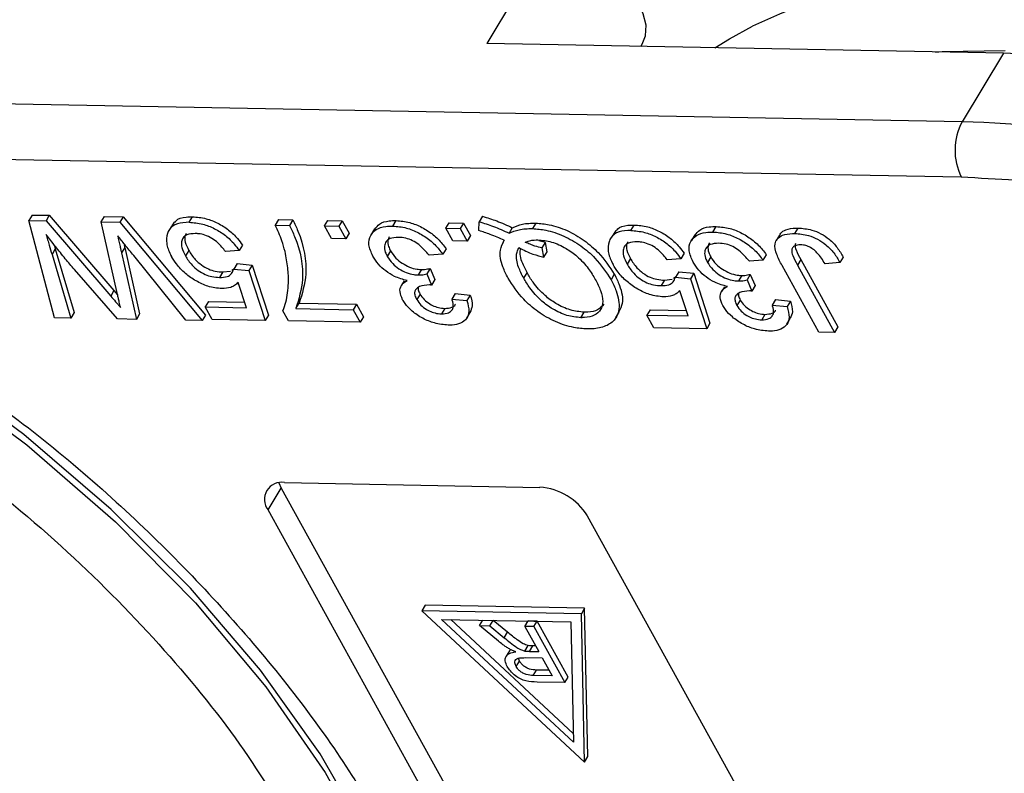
# Model space of a CAD drawing. Header units: millimetres. Extents: x 8853 to 11418, y 45 to 1005.
# Tile 237 of 256: x 10955 to 10976, y 695 to 710. Entities that reach past the tile are written whole.
import ezdxf

# ---------------------------------------------------------------- set-up
doc = ezdxf.new("R2010")
doc.units = ezdxf.units.MM

msp = doc.modelspace()

# ---------------------------------------------------------------- linework, layer by layer
at = {"color": 7, "linetype": 'Continuous', "lineweight": 25}
for p, q in [((10966.087, 711.78), (10965.008, 709.99)), ((10975.578, 709.793), (10965.008, 709.99)), ((10968.162, 709.931), (10968.19, 709.979)), ((10975.578, 709.793), (10974.735, 708.394)), ((10974.735, 708.394), (10948.734, 708.879)), ((10947.983, 707.761), (10974.714, 707.263)), ((10955.707, 706.485), (10955.639, 706.374)), ((10956.169, 704.383), (10955.639, 706.374)), ((10955.639, 706.374), (10955.994, 706.367)), ((10955.707, 706.485), (10956.061, 706.479)), ((10956.061, 706.479), (10955.994, 706.367)), ((10955.994, 706.367), (10957.316, 704.829)), ((10956.061, 706.479), (10957.384, 704.941)), ((10957.125, 706.346), (10957.192, 706.458)), ((10957.457, 704.858), (10957.125, 706.346)), ((10957.125, 706.346), (10957.506, 706.339)), ((10957.192, 706.458), (10957.573, 706.451)), ((10957.573, 706.451), (10957.506, 706.339)), ((10957.506, 706.339), (10959.187, 704.327)), ((10957.573, 706.451), (10959.255, 704.439)), ((10958.618, 706.34), (10958.55, 706.228)), ((10958.921, 706.338), (10958.989, 706.45)), ((10960.75, 706.391), (10960.683, 706.28)), ((10960.75, 706.391), (10961.043, 706.386)), ((10961.043, 706.386), (10960.976, 706.274)), ((10961.69, 706.261), (10961.758, 706.373)), ((10961.758, 706.373), (10962.051, 706.367)), ((10962.051, 706.367), (10961.983, 706.255)), ((10962.051, 706.367), (10962.192, 706.111)), ((10963.086, 706.26), (10963.153, 706.372)), ((10964.174, 706.214), (10964.241, 706.326)), ((10964.241, 706.326), (10964.534, 706.321)), ((10964.534, 706.321), (10964.467, 706.209)), ((10964.534, 706.321), (10964.676, 706.064)), ((10964.85, 706.166), (10964.854, 706.347)), ((10964.922, 706.459), (10964.854, 706.347)), ((10966.011, 706.319), (10965.944, 706.207)), ((10960.683, 706.28), (10960.976, 706.274)), ((10961.69, 706.261), (10961.983, 706.255)), ((10961.832, 706.004), (10961.69, 706.261)), ((10961.983, 706.255), (10962.125, 705.999)), ((10962.192, 706.111), (10962.125, 705.999)), ((10962.715, 706.201), (10962.647, 706.089)), ((10964.174, 706.214), (10964.467, 706.209)), ((10964.316, 705.958), (10964.174, 706.214)), ((10964.467, 706.209), (10964.609, 705.952)), ((10965.531, 706.226), (10965.464, 706.114)), ((10967.652, 706.172), (10967.584, 706.06)), ((10967.955, 706.169), (10968.023, 706.281)), ((10969.636, 706.138), (10969.704, 706.25)), ((10971.31, 706.107), (10971.377, 706.219)), ((10962.125, 705.999), (10961.832, 706.004)), ((10964.609, 705.952), (10964.316, 705.958)), ((10964.676, 706.064), (10964.609, 705.952)), ((10965.367, 705.968), (10965.34, 705.923)), ((10966.207, 705.923), (10966.072, 705.96)), ((10966.139, 705.811), (10966.207, 705.923)), ((10966.244, 705.734), (10966.207, 705.923)), ((10969.265, 706.079), (10969.198, 705.967)), ((10970.996, 706.075), (10970.929, 705.963)), ((10956.184, 705.791), (10956.116, 705.679)), ((10956.157, 705.879), (10956.184, 705.791)), ((10956.184, 705.791), (10956.569, 704.489)), ((10957.606, 705.821), (10957.538, 705.709)), ((10957.538, 705.709), (10957.842, 704.352)), ((10957.606, 705.821), (10957.909, 704.464)), ((10958.912, 705.762), (10958.844, 705.65)), ((10959.944, 705.76), (10959.665, 705.74)), ((10960.011, 705.872), (10959.944, 705.76)), ((10963.04, 705.751), (10962.973, 705.639)), ((10964.176, 705.794), (10964.109, 705.683)), ((10966.176, 705.622), (10966.139, 705.811)), ((10966.176, 705.622), (10966.244, 705.734)), ((10956.116, 705.679), (10956.502, 704.377)), ((10958.855, 704.333), (10957.788, 705.656)), ((10964.109, 705.683), (10963.83, 705.662)), ((10967.946, 705.593), (10967.879, 705.481)), ((10968.978, 705.592), (10968.699, 705.572)), ((10969.045, 705.704), (10968.978, 705.592)), ((10969.59, 705.629), (10969.523, 705.517)), ((10970.659, 705.56), (10970.38, 705.54)), ((10970.727, 705.672), (10970.659, 705.56)), ((10971.43, 705.574), (10971.363, 705.462)), ((10971.43, 705.574), (10972.191, 704.198)), ((10972.234, 705.512), (10971.929, 705.486)), ((10972.302, 705.624), (10972.234, 705.512)), ((10957.454, 704.359), (10956.573, 705.368)), ((10959.61, 705.321), (10959.542, 705.209)), ((10959.61, 705.321), (10959.765, 705.34)), ((10959.795, 705.359), (10959.849, 705.395)), ((10959.901, 705.493), (10959.834, 705.381)), ((10959.834, 705.381), (10960.141, 705.35)), ((10959.901, 705.493), (10960.209, 705.462)), ((10960.209, 705.462), (10960.141, 705.35)), ((10960.141, 705.35), (10960.474, 704.328)), ((10960.209, 705.462), (10960.541, 704.44)), ((10963.675, 705.371), (10963.607, 705.259)), ((10963.849, 705.394), (10963.782, 705.282)), ((10963.849, 705.394), (10963.947, 705.164)), ((10965.765, 705.193), (10965.832, 705.305)), ((10968.935, 705.325), (10968.868, 705.213)), ((10968.935, 705.325), (10969.243, 705.294)), ((10971.801, 704.092), (10971.05, 705.45)), ((10971.363, 705.462), (10972.123, 704.086)), ((10960.093, 704.589), (10959.922, 705.106)), ((10963.32, 705.139), (10963.266, 705.048)), ((10963.782, 705.282), (10963.879, 705.052)), ((10963.947, 705.164), (10963.879, 705.052)), ((10967.618, 705.274), (10967.551, 705.162)), ((10968.644, 705.153), (10968.576, 705.041)), ((10968.644, 705.153), (10968.799, 705.171)), ((10968.829, 705.191), (10968.883, 705.226)), ((10968.868, 705.213), (10969.175, 705.182)), ((10969.243, 705.294), (10969.175, 705.182)), ((10969.175, 705.182), (10969.508, 704.16)), ((10969.243, 705.294), (10969.575, 704.272)), ((10970.225, 705.248), (10970.157, 705.137)), ((10970.399, 705.272), (10970.332, 705.16)), ((10970.332, 705.16), (10970.429, 704.93)), ((10970.399, 705.272), (10970.497, 705.042)), ((10957.384, 704.941), (10957.316, 704.829)), ((10957.384, 704.941), (10957.458, 704.855)), ((10963.262, 705.042), (10963.253, 705.027)), ((10969.127, 704.421), (10968.956, 704.937)), ((10969.812, 704.92), (10969.803, 704.905)), ((10969.871, 705.017), (10969.816, 704.926)), ((10970.497, 705.042), (10970.429, 704.93)), ((10959.315, 704.717), (10959.248, 704.605)), ((10959.315, 704.717), (10960.055, 704.703)), ((10963.644, 704.869), (10963.576, 704.757)), ((10964.364, 704.877), (10964.297, 704.765)), ((10964.297, 704.765), (10964.604, 704.734)), ((10964.364, 704.877), (10964.672, 704.846)), ((10964.672, 704.846), (10964.604, 704.734)), ((10970.194, 704.747), (10970.127, 704.635)), ((10970.915, 704.755), (10970.847, 704.643)), ((10970.915, 704.755), (10971.222, 704.724)), ((10971.222, 704.724), (10971.154, 704.612)), ((10959.39, 704.349), (10959.248, 704.605)), ((10959.248, 704.605), (10960.093, 704.589)), ((10960.954, 704.319), (10960.839, 704.527)), ((10961.105, 704.571), (10961.173, 704.682)), ((10961.105, 704.571), (10962.277, 704.549)), ((10961.173, 704.682), (10962.345, 704.661)), ((10962.345, 704.661), (10962.277, 704.549)), ((10962.277, 704.549), (10962.419, 704.292)), ((10962.345, 704.661), (10962.486, 704.404)), ((10964.15, 704.576), (10964.083, 704.464)), ((10967.652, 704.387), (10967.719, 704.498)), ((10968.349, 704.549), (10968.282, 704.437)), ((10968.349, 704.549), (10969.089, 704.535)), ((10970.847, 704.643), (10971.154, 704.612)), ((10956.502, 704.377), (10956.169, 704.383)), ((10956.569, 704.489), (10956.502, 704.377)), ((10957.842, 704.352), (10957.454, 704.359)), ((10957.909, 704.464), (10957.842, 704.352)), ((10959.187, 704.327), (10958.855, 704.333)), ((10959.255, 704.439), (10959.187, 704.327)), ((10960.474, 704.328), (10959.39, 704.349)), ((10960.541, 704.44), (10960.474, 704.328)), ((10962.419, 704.292), (10960.954, 704.319)), ((10962.486, 704.404), (10962.419, 704.292)), ((10964.599, 704.377), (10964.667, 704.489)), ((10966.933, 704.386), (10967.001, 704.498)), ((10968.424, 704.18), (10968.282, 704.437)), ((10968.282, 704.437), (10969.127, 704.421)), ((10970.7, 704.454), (10970.633, 704.342)), ((10971.149, 704.255), (10971.217, 704.367)), ((10969.508, 704.16), (10968.424, 704.18)), ((10969.575, 704.272), (10969.508, 704.16)), ((10972.191, 704.198), (10972.123, 704.086)), ((10972.123, 704.086), (10971.801, 704.092)), ((10960.536, 700.454), (10960.805, 700.902)), ((10960.759, 701.006), (10960.805, 700.902)), ((10960.805, 700.902), (10968.073, 687.752)), ((10960.873, 701.014), (10966.097, 700.916)), ((10967.804, 687.305), (10960.536, 700.454)), ((10967.066, 700.333), (10974.334, 687.183)), ((10963.746, 698.505), (10963.679, 698.393)), ((10967.011, 698.444), (10963.746, 698.505)), ((10966.944, 698.332), (10963.679, 698.393)), ((10963.679, 698.393), (10967.005, 695.298)), ((10967.011, 698.444), (10966.944, 698.332)), ((10967.005, 695.298), (10966.944, 698.332)), ((10967.073, 695.41), (10967.011, 698.444)), ((10964.081, 698.216), (10966.731, 698.167)), ((10966.781, 695.704), (10964.081, 698.216)), ((10966.777, 695.882), (10964.272, 698.212)), ((10964.86, 698.088), (10964.927, 698.2)), ((10965.249, 697.769), (10964.86, 698.088)), ((10964.86, 698.088), (10965.071, 698.084)), ((10965.071, 698.084), (10965.138, 698.196)), ((10965.071, 698.084), (10965.367, 697.84)), ((10965.435, 697.952), (10965.138, 698.196)), ((10965.787, 698.071), (10965.855, 698.183)), ((10965.787, 698.071), (10966.071, 697.558)), ((10965.972, 698.068), (10965.787, 698.071)), ((10966.039, 698.18), (10965.855, 698.183)), ((10965.972, 698.068), (10966.039, 698.18)), ((10965.972, 698.068), (10966.604, 696.924)), ((10966.671, 697.036), (10966.039, 698.18)), ((10966.731, 698.167), (10966.781, 695.704)), ((10965.367, 697.84), (10965.435, 697.952)), ((10965.789, 697.568), (10965.856, 697.68)), ((10965.882, 697.562), (10965.95, 697.673)), ((10966.008, 697.672), (10965.95, 697.673)), ((10965.475, 697.575), (10965.407, 697.463)), ((10965.5, 697.597), (10965.476, 697.574)), ((10965.882, 697.562), (10966.071, 697.558)), ((10965.611, 697.251), (10965.678, 697.363)), ((10965.678, 697.363), (10965.659, 697.42)), ((10965.794, 697.433), (10966.144, 697.426)), ((10966.144, 697.426), (10966.346, 697.06)), ((10965.957, 697.067), (10966.025, 697.179)), ((10966.346, 697.06), (10965.957, 697.067)), ((10966.283, 697.174), (10966.025, 697.179)), ((10966.604, 696.924), (10966.037, 696.935)), ((10966.604, 696.924), (10966.671, 697.036)), ((10967.005, 695.298), (10967.073, 695.41))]:
    msp.add_line(p, q, dxfattribs=at)
at = {"color": 7, "linetype": 'Continuous', "lineweight": 25, "flags": 128}
for points in [[(10968.19, 709.979), (10968.257, 710.149), (10968.267, 710.366), (10968.208, 710.603), (10968.085, 710.85), (10967.903, 711.094), (10967.67, 711.325), (10967.398, 711.532), (10967.098, 711.704)], [(10969.677, 709.903), (10969.975, 710.087), (10970.447, 710.347)], [(10974.185, 709.819), (10974.323, 709.827), (10975.612, 709.849)], [(10944.935, 707.562), (10947.174, 706.747), (10949.392, 705.744), (10951.558, 704.571), (10953.637, 703.244), (10955.598, 701.784), (10957.412, 700.213), (10959.05, 698.556), (10960.488, 696.836), (10961.703, 695.081), (10962.678, 693.317), (10963.397, 691.572), (10963.85, 689.87), (10964.029, 688.24), (10963.933, 686.705), (10963.561, 685.288), (10963.025, 684.18)], [(10963.343, 692.028), (10962.592, 693.74), (10961.598, 695.465), (10960.378, 697.177), (10958.947, 698.853), (10957.327, 700.466), (10955.542, 701.995), (10953.618, 703.415), (10951.581, 704.708), (10949.464, 705.854)]]:
    msp.add_lwpolyline(points, dxfattribs=at)
at = {"color": 7, "linetype": 'Continuous', "lineweight": 25}
for centre, radius, start, end in [((10976.013, 698.599), 13, 87.1623, 115.3538), ((10974.646, 684.085), 25.724, 67.3844, 87.9233), ((10975.816, 707.808), 1.229, 151.5352, 206.3243), ((10973.976, 683.982), 24.424, 71.6252, 88.2192), ((10960.811, 700.67), 0.349, 79.7265, 218.1438), ((10966.019, 699.69), 1.229, 31.5352, 86.3243)]:
    msp.add_arc(centre, radius, start, end, dxfattribs=at)
msp.add_open_spline([(10974.714, 707.263), (10975.45, 707.227), (10976.922, 707.156), (10978.496, 706.826), (10979.283, 706.662)], degree=3, dxfattribs=at)
for points, knots in [([(10943.718, 706.758), (10944.57, 706.491), (10946.304, 705.947), (10948.937, 704.77), (10951.551, 703.328), (10954.049, 701.63), (10956.339, 699.744), (10958.332, 697.739), (10960.005, 695.693), (10960.827, 694.324), (10961.231, 693.651)], [0, 0, 0, 0, 0.119843, 0.244, 0.371208, 0.5, 0.628792, 0.756, 0.880157, 1, 1, 1, 1]), ([(10958.921, 706.338), (10958.836, 706.333), (10958.665, 706.324), (10958.525, 706.223), (10958.488, 706.135), (10958.476, 706.106)], [0, 0, 0, 0, 0.396321, 0.797199, 1, 1, 1, 1]), ([(10958.627, 706.334), (10958.635, 706.347), (10958.677, 706.412), (10958.816, 706.445), (10958.946, 706.449), (10958.989, 706.45)], [0, 0, 0, 0, 0.132725, 0.709495, 1, 1, 1, 1]), ([(10958.921, 706.338), (10959.013, 706.331), (10959.179, 706.317), (10959.443, 706.214), (10959.669, 706.071), (10959.837, 705.911), (10959.912, 705.804), (10959.944, 705.76)], [0, 0, 0, 0, 0.248379, 0.451028, 0.653732, 0.857674, 1, 1, 1, 1]), ([(10958.989, 706.45), (10959.08, 706.442), (10959.247, 706.429), (10959.51, 706.326), (10959.736, 706.183), (10959.904, 706.023), (10959.98, 705.916), (10960.011, 705.872)], [0, 0, 0, 0, 0.248379, 0.451028, 0.653732, 0.857674, 1, 1, 1, 1]), ([(10961.043, 706.386), (10961.079, 706.31), (10961.258, 705.926), (10961.365, 705.314), (10961.232, 704.876), (10961.173, 704.682)], [0, 0, 0, 0, 0.121169, 0.611338, 1, 1, 1, 1]), ([(10962.72, 706.198), (10962.748, 706.235), (10962.812, 706.319), (10962.977, 706.369), (10963.105, 706.371), (10963.153, 706.372)], [0, 0, 0, 0, 0.3336035, 0.7466295, 1, 1, 1, 1]), ([(10963.153, 706.372), (10963.245, 706.364), (10963.415, 706.35), (10963.685, 706.24), (10963.919, 706.088), (10964.081, 705.93), (10964.152, 705.829), (10964.176, 705.794)], [0, 0, 0, 0, 0.249595, 0.46063, 0.671469, 0.886859, 1, 1, 1, 1]), ([(10964.854, 706.347), (10964.951, 706.318), (10965.101, 706.272), (10965.305, 706.189), (10965.411, 706.139), (10965.464, 706.114)], [0, 0, 0, 0, 0.474932, 0.73676, 1, 1, 1, 1]), ([(10964.922, 706.459), (10965.018, 706.429), (10965.169, 706.384), (10965.372, 706.3), (10965.478, 706.251), (10965.531, 706.226)], [0, 0, 0, 0, 0.474932, 0.73676, 1, 1, 1, 1]), ([(10965.531, 706.226), (10965.597, 706.253), (10965.699, 706.296), (10965.868, 706.318), (10965.963, 706.318), (10966.011, 706.319)], [0, 0, 0, 0, 0.474444, 0.735534, 1, 1, 1, 1]), ([(10966.011, 706.319), (10966.102, 706.312), (10966.305, 706.297), (10966.655, 706.179), (10967.005, 705.976), (10967.362, 705.669), (10967.521, 705.424), (10967.618, 705.274)], [0, 0, 0, 0, 0.150098, 0.337156, 0.525352, 0.708308, 1, 1, 1, 1]), ([(10960.882, 705.737), (10960.862, 705.811), (10960.828, 705.937), (10960.757, 706.119), (10960.707, 706.226), (10960.683, 706.28)], [0, 0, 0, 0, 0.4145286, 0.7068234, 1, 1, 1, 1]), ([(10960.976, 706.274), (10961.011, 706.198), (10961.191, 705.815), (10961.298, 705.202), (10961.164, 704.764), (10961.105, 704.571)], [0, 0, 0, 0, 0.121169, 0.611338, 1, 1, 1, 1]), ([(10962.679, 705.646), (10962.644, 705.724), (10962.575, 705.88), (10962.617, 706.069), (10962.739, 706.201), (10962.908, 706.257), (10963.037, 706.259), (10963.086, 706.26)], [0, 0, 0, 0, 0.2285723, 0.4590067, 0.6600955, 0.870765, 1, 1, 1, 1]), ([(10963.086, 706.26), (10963.178, 706.252), (10963.348, 706.238), (10963.617, 706.128), (10963.851, 705.976), (10964.013, 705.818), (10964.084, 705.717), (10964.109, 705.683)], [0, 0, 0, 0, 0.2495954, 0.4606301, 0.6714689, 0.8868588, 1, 1, 1, 1]), ([(10965.367, 705.968), (10965.319, 705.989), (10965.223, 706.032), (10965.05, 706.102), (10964.926, 706.142), (10964.85, 706.166)], [0, 0, 0, 0, 0.280023, 0.560169, 1, 1, 1, 1]), ([(10965.464, 706.114), (10965.53, 706.142), (10965.631, 706.184), (10965.8, 706.206), (10965.896, 706.207), (10965.944, 706.207)], [0, 0, 0, 0, 0.474444, 0.735534, 1, 1, 1, 1]), ([(10965.944, 706.207), (10966.034, 706.2), (10966.238, 706.185), (10966.587, 706.067), (10966.938, 705.865), (10967.294, 705.557), (10967.453, 705.313), (10967.551, 705.162)], [0, 0, 0, 0, 0.150098, 0.337156, 0.525352, 0.708308, 1, 1, 1, 1]), ([(10967.955, 706.169), (10967.87, 706.165), (10967.699, 706.156), (10967.559, 706.055), (10967.522, 705.967), (10967.51, 705.937)], [0, 0, 0, 0, 0.396321, 0.797199, 1, 1, 1, 1]), ([(10967.661, 706.166), (10967.669, 706.178), (10967.711, 706.244), (10967.85, 706.277), (10967.98, 706.28), (10968.023, 706.281)], [0, 0, 0, 0, 0.132725, 0.709495, 1, 1, 1, 1]), ([(10967.955, 706.169), (10968.047, 706.162), (10968.214, 706.149), (10968.477, 706.046), (10968.703, 705.903), (10968.871, 705.742), (10968.947, 705.636), (10968.978, 705.592)], [0, 0, 0, 0, 0.248379, 0.451028, 0.653732, 0.857674, 1, 1, 1, 1]), ([(10968.023, 706.281), (10968.115, 706.274), (10968.281, 706.261), (10968.544, 706.158), (10968.77, 706.014), (10968.938, 705.854), (10969.014, 705.748), (10969.045, 705.704)], [0, 0, 0, 0, 0.248379, 0.451028, 0.653732, 0.857674, 1, 1, 1, 1]), ([(10969.229, 705.524), (10969.194, 705.602), (10969.125, 705.758), (10969.167, 705.947), (10969.289, 706.079), (10969.459, 706.135), (10969.587, 706.137), (10969.636, 706.138)], [0, 0, 0, 0, 0.228572, 0.459007, 0.660095, 0.870765, 1, 1, 1, 1]), ([(10969.27, 706.076), (10969.298, 706.113), (10969.362, 706.197), (10969.527, 706.246), (10969.655, 706.249), (10969.704, 706.25)], [0, 0, 0, 0, 0.333604, 0.74663, 1, 1, 1, 1]), ([(10969.636, 706.138), (10969.728, 706.13), (10969.898, 706.116), (10970.168, 706.006), (10970.402, 705.854), (10970.563, 705.696), (10970.635, 705.595), (10970.659, 705.56)], [0, 0, 0, 0, 0.249595, 0.46063, 0.671469, 0.886859, 1, 1, 1, 1]), ([(10969.704, 706.25), (10969.796, 706.242), (10969.966, 706.228), (10970.235, 706.118), (10970.469, 705.966), (10970.631, 705.808), (10970.702, 705.707), (10970.727, 705.672)], [0, 0, 0, 0, 0.249595, 0.46063, 0.671469, 0.886859, 1, 1, 1, 1]), ([(10971.004, 706.071), (10971.009, 706.086), (10971.029, 706.137), (10971.139, 706.195), (10971.269, 706.219), (10971.361, 706.219), (10971.377, 706.219)], [0, 0, 0, 0, 0.13032, 0.452849, 0.901185, 1, 1, 1, 1]), ([(10971.377, 706.219), (10971.469, 706.212), (10971.619, 706.2), (10971.845, 706.109), (10972.03, 705.985), (10972.19, 705.815), (10972.263, 705.69), (10972.302, 705.624)], [0, 0, 0, 0, 0.257051, 0.4188059, 0.5813296, 0.7801411, 1, 1, 1, 1]), ([(10956.573, 705.368), (10956.511, 705.442), (10956.38, 705.599), (10956.186, 705.84), (10956.058, 706.007), (10955.994, 706.09)], [0, 0, 0, 0, 0.310609, 0.655194, 1, 1, 1, 1]), ([(10955.994, 706.09), (10956.005, 706.053), (10956.027, 705.979), (10956.067, 705.842), (10956.097, 705.742), (10956.116, 705.679)], [0, 0, 0, 0, 0.27018, 0.54036, 1, 1, 1, 1]), ([(10957.788, 705.656), (10957.758, 705.693), (10957.697, 705.768), (10957.588, 705.903), (10957.509, 706.002), (10957.46, 706.063)], [0, 0, 0, 0, 0.275241, 0.550482, 1, 1, 1, 1]), ([(10957.46, 706.063), (10957.468, 706.026), (10957.484, 705.954), (10957.505, 705.858), (10957.523, 705.777), (10957.533, 705.732), (10957.538, 705.709)], [0, 0, 0, 0, 0.3088962, 0.6177923, 0.8088961, 1, 1, 1, 1]), ([(10958.476, 706.106), (10958.464, 706.041), (10958.441, 705.912), (10958.505, 705.743), (10958.553, 705.653), (10958.56, 705.64)], [0, 0, 0, 0, 0.4611, 0.923194, 1, 1, 1, 1]), ([(10959.047, 706.107), (10958.985, 706.103), (10958.881, 706.097), (10958.792, 706.025), (10958.759, 705.934), (10958.768, 705.807), (10958.816, 705.707), (10958.844, 705.65)], [0, 0, 0, 0, 0.242689, 0.406584, 0.570206, 0.750946, 1, 1, 1, 1]), ([(10958.857, 706.106), (10958.848, 706.087), (10958.824, 706.037), (10958.837, 705.918), (10958.884, 705.819), (10958.912, 705.762)], [0, 0, 0, 0, 0.208655, 0.541437, 1, 1, 1, 1]), ([(10959.665, 705.74), (10959.617, 705.801), (10959.54, 705.898), (10959.386, 706.013), (10959.248, 706.078), (10959.133, 706.103), (10959.071, 706.106), (10959.047, 706.107)], [0, 0, 0, 0, 0.323008, 0.519347, 0.717293, 0.893001, 1, 1, 1, 1]), ([(10963.203, 706.029), (10963.141, 706.026), (10963.034, 706.019), (10962.943, 705.945), (10962.908, 705.85), (10962.922, 705.742), (10962.958, 705.669), (10962.973, 705.639)], [0, 0, 0, 0, 0.269591, 0.459441, 0.648883, 0.856246, 1, 1, 1, 1]), ([(10963.013, 706.037), (10963.001, 706.013), (10962.973, 705.957), (10962.99, 705.854), (10963.026, 705.781), (10963.04, 705.751)], [0, 0, 0, 0, 0.310413, 0.717671, 1, 1, 1, 1]), ([(10963.83, 705.662), (10963.765, 705.739), (10963.671, 705.851), (10963.491, 705.966), (10963.343, 706.019), (10963.252, 706.026), (10963.203, 706.029)], [0, 0, 0, 0, 0.4049213, 0.5936049, 0.7830596, 1, 1, 1, 1]), ([(10965.444, 705.196), (10965.406, 705.272), (10965.307, 705.469), (10965.258, 705.75), (10965.334, 705.903), (10965.367, 705.968)], [0, 0, 0, 0, 0.266534, 0.688868, 1, 1, 1, 1]), ([(10965.796, 705.929), (10965.833, 705.943), (10965.89, 705.964), (10965.98, 705.976), (10966.029, 705.976), (10966.054, 705.976)], [0, 0, 0, 0, 0.490017, 0.743525, 1, 1, 1, 1]), ([(10966.139, 705.811), (10966.091, 705.823), (10966.011, 705.843), (10965.896, 705.885), (10965.83, 705.915), (10965.796, 705.929)], [0, 0, 0, 0, 0.421721, 0.709561, 1, 1, 1, 1]), ([(10966.054, 705.976), (10966.147, 705.968), (10966.333, 705.95), (10966.621, 705.818), (10966.886, 705.629), (10967.088, 705.404), (10967.185, 705.242), (10967.229, 705.167)], [0, 0, 0, 0, 0.20131, 0.404755, 0.576193, 0.805812, 1, 1, 1, 1]), ([(10967.51, 705.937), (10967.498, 705.873), (10967.475, 705.743), (10967.539, 705.574), (10967.587, 705.484), (10967.594, 705.472)], [0, 0, 0, 0, 0.4611, 0.923194, 1, 1, 1, 1]), ([(10968.081, 705.939), (10968.019, 705.935), (10967.915, 705.928), (10967.826, 705.857), (10967.793, 705.766), (10967.802, 705.639), (10967.85, 705.539), (10967.879, 705.481)], [0, 0, 0, 0, 0.2426891, 0.4065842, 0.570206, 0.7509459, 1, 1, 1, 1]), ([(10967.891, 705.938), (10967.882, 705.919), (10967.858, 705.869), (10967.871, 705.75), (10967.918, 705.651), (10967.946, 705.593)], [0, 0, 0, 0, 0.2086554, 0.541437, 1, 1, 1, 1]), ([(10968.699, 705.572), (10968.651, 705.632), (10968.574, 705.73), (10968.42, 705.845), (10968.282, 705.909), (10968.167, 705.934), (10968.105, 705.937), (10968.081, 705.939)], [0, 0, 0, 0, 0.323008, 0.519347, 0.717293, 0.893001, 1, 1, 1, 1]), ([(10969.563, 705.915), (10969.551, 705.891), (10969.524, 705.835), (10969.54, 705.732), (10969.576, 705.659), (10969.59, 705.629)], [0, 0, 0, 0, 0.310413, 0.7176707, 1, 1, 1, 1]), ([(10971.05, 705.45), (10971.01, 705.526), (10970.93, 705.68), (10970.886, 705.878), (10970.947, 706.008), (10971.068, 706.085), (10971.202, 706.107), (10971.293, 706.107), (10971.31, 706.107)], [0, 0, 0, 0, 0.230985, 0.464973, 0.609952, 0.754605, 0.955682, 1, 1, 1, 1]), ([(10971.31, 706.107), (10971.402, 706.1), (10971.552, 706.088), (10971.778, 705.998), (10971.963, 705.873), (10972.123, 705.704), (10972.196, 705.578), (10972.234, 705.512)], [0, 0, 0, 0, 0.257051, 0.4188059, 0.5813296, 0.7801411, 1, 1, 1, 1]), ([(10957.587, 705.904), (10957.589, 705.899), (10957.595, 705.871), (10957.601, 705.844), (10957.606, 705.821)], [0, 0, 0, 0, 0.183614, 1, 1, 1, 1]), ([(10958.912, 705.762), (10958.952, 705.698), (10959.017, 705.593), (10959.167, 705.461), (10959.311, 705.378), (10959.465, 705.33), (10959.558, 705.324), (10959.61, 705.321)], [0, 0, 0, 0, 0.284133, 0.463731, 0.644535, 0.805022, 1, 1, 1, 1]), ([(10960.839, 704.527), (10960.861, 704.585), (10960.927, 704.761), (10960.956, 705.059), (10960.949, 705.405), (10960.905, 705.626), (10960.882, 705.737)], [0, 0, 0, 0, 0.165203, 0.496137, 0.746721, 1, 1, 1, 1]), ([(10963.04, 705.751), (10963.073, 705.7), (10963.133, 705.609), (10963.278, 705.495), (10963.429, 705.415), (10963.567, 705.376), (10963.645, 705.372), (10963.675, 705.371)], [0, 0, 0, 0, 0.254178, 0.457835, 0.661032, 0.868746, 1, 1, 1, 1]), ([(10965.765, 705.193), (10965.726, 705.269), (10965.64, 705.44), (10965.596, 705.664), (10965.647, 705.777), (10965.666, 705.819)], [0, 0, 0, 0, 0.335114, 0.752469, 1, 1, 1, 1]), ([(10965.666, 705.819), (10965.714, 705.794), (10965.808, 705.744), (10965.98, 705.675), (10966.102, 705.642), (10966.176, 705.622)], [0, 0, 0, 0, 0.282764, 0.565756, 1, 1, 1, 1]), ([(10965.7, 705.802), (10965.694, 705.783), (10965.663, 705.689), (10965.729, 705.508), (10965.805, 705.359), (10965.832, 705.305)], [0, 0, 0, 0, 0.1354902, 0.6879204, 1, 1, 1, 1]), ([(10969.753, 705.907), (10969.691, 705.904), (10969.585, 705.897), (10969.494, 705.823), (10969.458, 705.728), (10969.472, 705.62), (10969.508, 705.547), (10969.523, 705.517)], [0, 0, 0, 0, 0.269591, 0.459441, 0.648883, 0.856246, 1, 1, 1, 1]), ([(10970.38, 705.54), (10970.316, 705.617), (10970.221, 705.729), (10970.041, 705.844), (10969.894, 705.897), (10969.802, 705.904), (10969.753, 705.907)], [0, 0, 0, 0, 0.404921, 0.593605, 0.78306, 1, 1, 1, 1]), ([(10971.424, 705.876), (10971.384, 705.873), (10971.317, 705.868), (10971.26, 705.818), (10971.239, 705.751), (10971.273, 705.628), (10971.327, 705.528), (10971.363, 705.462)], [0, 0, 0, 0, 0.19306, 0.330934, 0.468862, 0.645656, 1, 1, 1, 1]), ([(10971.325, 705.902), (10971.321, 705.89), (10971.306, 705.854), (10971.343, 705.738), (10971.395, 705.64), (10971.43, 705.574)], [0, 0, 0, 0, 0.131073, 0.420302, 1, 1, 1, 1]), ([(10971.929, 705.486), (10971.881, 705.564), (10971.816, 705.669), (10971.684, 705.791), (10971.585, 705.846), (10971.495, 705.872), (10971.445, 705.875), (10971.424, 705.876)], [0, 0, 0, 0, 0.441322, 0.598348, 0.756856, 0.895495, 1, 1, 1, 1]), ([(10959.589, 704.98), (10959.495, 704.989), (10959.323, 705.007), (10959.059, 705.133), (10958.834, 705.289), (10958.664, 705.468), (10958.592, 705.588), (10958.56, 705.64)], [0, 0, 0, 0, 0.238357, 0.435095, 0.63094, 0.839011, 1, 1, 1, 1]), ([(10958.844, 705.65), (10958.885, 705.586), (10958.95, 705.481), (10959.099, 705.349), (10959.243, 705.266), (10959.398, 705.218), (10959.491, 705.212), (10959.542, 705.209)], [0, 0, 0, 0, 0.284133, 0.463731, 0.644535, 0.805022, 1, 1, 1, 1]), ([(10963.38, 705.145), (10963.294, 705.168), (10963.143, 705.209), (10962.939, 705.337), (10962.781, 705.482), (10962.714, 705.59), (10962.679, 705.646)], [0, 0, 0, 0, 0.302387, 0.525374, 0.748493, 1, 1, 1, 1]), ([(10962.973, 705.639), (10963.006, 705.588), (10963.065, 705.497), (10963.21, 705.383), (10963.361, 705.303), (10963.499, 705.264), (10963.577, 705.26), (10963.607, 705.259)], [0, 0, 0, 0, 0.254178, 0.457835, 0.661032, 0.868746, 1, 1, 1, 1]), ([(10967.946, 705.593), (10967.986, 705.529), (10968.051, 705.425), (10968.201, 705.293), (10968.345, 705.21), (10968.499, 705.162), (10968.592, 705.156), (10968.644, 705.153)], [0, 0, 0, 0, 0.284133, 0.463731, 0.644535, 0.805022, 1, 1, 1, 1]), ([(10969.931, 705.023), (10969.844, 705.046), (10969.693, 705.087), (10969.489, 705.215), (10969.331, 705.36), (10969.264, 705.468), (10969.229, 705.524)], [0, 0, 0, 0, 0.302387, 0.525374, 0.748493, 1, 1, 1, 1]), ([(10969.523, 705.517), (10969.556, 705.466), (10969.616, 705.375), (10969.761, 705.261), (10969.912, 705.181), (10970.05, 705.142), (10970.127, 705.138), (10970.157, 705.137)], [0, 0, 0, 0, 0.254178, 0.457835, 0.661032, 0.868746, 1, 1, 1, 1]), ([(10969.59, 705.629), (10969.624, 705.578), (10969.683, 705.487), (10969.828, 705.373), (10969.979, 705.293), (10970.117, 705.254), (10970.195, 705.25), (10970.225, 705.248)], [0, 0, 0, 0, 0.254178, 0.457835, 0.661032, 0.868746, 1, 1, 1, 1]), ([(10959.542, 705.209), (10959.597, 705.211), (10959.698, 705.215), (10959.798, 705.282), (10959.822, 705.348), (10959.834, 705.381)], [0, 0, 0, 0, 0.367129, 0.675049, 1, 1, 1, 1]), ([(10963.675, 705.371), (10963.696, 705.371), (10963.738, 705.372), (10963.795, 705.381), (10963.831, 705.39), (10963.849, 705.394)], [0, 0, 0, 0, 0.339454, 0.668951, 1, 1, 1, 1]), ([(10967.001, 704.498), (10966.907, 704.507), (10966.72, 704.527), (10966.432, 704.66), (10966.164, 704.858), (10965.966, 705.08), (10965.871, 705.24), (10965.832, 705.305)], [0, 0, 0, 0, 0.203222, 0.407586, 0.580719, 0.828764, 1, 1, 1, 1]), ([(10968.623, 704.811), (10968.529, 704.821), (10968.358, 704.839), (10968.093, 704.965), (10967.868, 705.121), (10967.698, 705.299), (10967.626, 705.419), (10967.594, 705.472)], [0, 0, 0, 0, 0.238357, 0.435095, 0.63094, 0.839011, 1, 1, 1, 1]), ([(10967.879, 705.481), (10967.919, 705.417), (10967.984, 705.313), (10968.133, 705.181), (10968.277, 705.098), (10968.432, 705.05), (10968.525, 705.044), (10968.576, 705.041)], [0, 0, 0, 0, 0.284133, 0.463731, 0.644535, 0.805022, 1, 1, 1, 1]), ([(10959.922, 705.106), (10959.899, 705.084), (10959.857, 705.044), (10959.752, 704.992), (10959.653, 704.984), (10959.589, 704.98)], [0, 0, 0, 0, 0.2957445, 0.5432535, 1, 1, 1, 1]), ([(10963.288, 704.754), (10963.264, 704.81), (10963.218, 704.918), (10963.25, 705.048), (10963.32, 705.113), (10963.368, 705.139), (10963.38, 705.145)], [0, 0, 0, 0, 0.3282692, 0.636143, 0.9087997, 1, 1, 1, 1]), ([(10963.607, 705.259), (10963.629, 705.259), (10963.67, 705.26), (10963.728, 705.27), (10963.764, 705.278), (10963.782, 705.282)], [0, 0, 0, 0, 0.339454, 0.668951, 1, 1, 1, 1]), ([(10967.062, 704.155), (10966.972, 704.161), (10966.766, 704.176), (10966.411, 704.293), (10966.052, 704.497), (10965.696, 704.806), (10965.539, 705.049), (10965.444, 705.196)], [0, 0, 0, 0, 0.149201, 0.339719, 0.531658, 0.715646, 1, 1, 1, 1]), ([(10966.933, 704.386), (10966.84, 704.395), (10966.653, 704.415), (10966.364, 704.548), (10966.096, 704.746), (10965.899, 704.968), (10965.803, 705.128), (10965.765, 705.193)], [0, 0, 0, 0, 0.203222, 0.407586, 0.580719, 0.828764, 1, 1, 1, 1]), ([(10967.229, 705.167), (10967.268, 705.091), (10967.346, 704.938), (10967.396, 704.721), (10967.351, 704.543), (10967.221, 704.424), (10967.061, 704.387), (10966.958, 704.386), (10966.933, 704.386)], [0, 0, 0, 0, 0.199014, 0.399339, 0.580729, 0.762132, 0.942113, 1, 1, 1, 1]), ([(10967.551, 705.162), (10967.589, 705.086), (10967.692, 704.879), (10967.738, 704.59), (10967.65, 704.342), (10967.453, 704.203), (10967.237, 704.156), (10967.098, 704.155), (10967.062, 704.155)], [0, 0, 0, 0, 0.148072, 0.401988, 0.580808, 0.75998, 0.939061, 1, 1, 1, 1]), ([(10967.618, 705.274), (10967.656, 705.198), (10967.758, 704.992), (10967.814, 704.711), (10967.739, 704.559), (10967.711, 704.503)], [0, 0, 0, 0, 0.268828, 0.729819, 1, 1, 1, 1]), ([(10968.576, 705.041), (10968.631, 705.043), (10968.732, 705.047), (10968.832, 705.113), (10968.856, 705.179), (10968.868, 705.213)], [0, 0, 0, 0, 0.367129, 0.675049, 1, 1, 1, 1]), ([(10970.157, 705.137), (10970.179, 705.137), (10970.221, 705.138), (10970.278, 705.147), (10970.314, 705.156), (10970.332, 705.16)], [0, 0, 0, 0, 0.339454, 0.668951, 1, 1, 1, 1]), ([(10970.225, 705.248), (10970.246, 705.249), (10970.288, 705.25), (10970.346, 705.259), (10970.381, 705.268), (10970.399, 705.272)], [0, 0, 0, 0, 0.339454, 0.668951, 1, 1, 1, 1]), ([(10963.835, 705.056), (10963.763, 705.05), (10963.655, 705.041), (10963.563, 704.979), (10963.53, 704.917), (10963.535, 704.841), (10963.562, 704.786), (10963.576, 704.757)], [0, 0, 0, 0, 0.36756, 0.550992, 0.695411, 0.839595, 1, 1, 1, 1]), ([(10963.605, 705), (10963.605, 704.985), (10963.605, 704.944), (10963.628, 704.898), (10963.644, 704.869)], [0, 0, 0, 0, 0.3601959, 1, 1, 1, 1]), ([(10963.879, 705.052), (10963.875, 705.052), (10963.868, 705.053), (10963.853, 705.055), (10963.843, 705.055), (10963.835, 705.056)], [0, 0, 0, 0, 0.250093, 0.500197, 1, 1, 1, 1]), ([(10968.956, 704.937), (10968.933, 704.916), (10968.891, 704.876), (10968.786, 704.823), (10968.687, 704.816), (10968.623, 704.811)], [0, 0, 0, 0, 0.2957445, 0.5432535, 1, 1, 1, 1]), ([(10969.838, 704.632), (10969.814, 704.688), (10969.768, 704.796), (10969.801, 704.925), (10969.87, 704.991), (10969.919, 705.017), (10969.931, 705.023)], [0, 0, 0, 0, 0.328269, 0.636143, 0.9088, 1, 1, 1, 1]), ([(10970.386, 704.934), (10970.313, 704.928), (10970.205, 704.919), (10970.113, 704.857), (10970.08, 704.795), (10970.086, 704.719), (10970.112, 704.664), (10970.127, 704.635)], [0, 0, 0, 0, 0.36756, 0.550992, 0.695411, 0.839595, 1, 1, 1, 1]), ([(10970.429, 704.93), (10970.426, 704.93), (10970.418, 704.931), (10970.404, 704.933), (10970.393, 704.933), (10970.386, 704.934)], [0, 0, 0, 0, 0.250093, 0.500197, 1, 1, 1, 1]), ([(10957.316, 704.829), (10957.35, 704.79), (10957.4, 704.732), (10957.466, 704.655), (10957.499, 704.617), (10957.515, 704.597)], [0, 0, 0, 0, 0.499996, 0.750001, 1, 1, 1, 1]), ([(10957.515, 704.597), (10957.507, 704.634), (10957.493, 704.695), (10957.474, 704.782), (10957.463, 704.833), (10957.457, 704.858)], [0, 0, 0, 0, 0.4190299, 0.7095142, 1, 1, 1, 1]), ([(10964.219, 704.233), (10964.127, 704.243), (10963.959, 704.259), (10963.696, 704.365), (10963.486, 704.509), (10963.353, 704.647), (10963.304, 704.727), (10963.288, 704.754)], [0, 0, 0, 0, 0.272752, 0.493599, 0.716338, 0.90619, 1, 1, 1, 1]), ([(10963.576, 704.757), (10963.602, 704.718), (10963.651, 704.643), (10963.771, 704.555), (10963.894, 704.495), (10963.999, 704.469), (10964.06, 704.465), (10964.083, 704.464)], [0, 0, 0, 0, 0.248767, 0.472673, 0.663516, 0.875579, 1, 1, 1, 1]), ([(10963.644, 704.869), (10963.67, 704.83), (10963.719, 704.755), (10963.839, 704.667), (10963.961, 704.607), (10964.067, 704.581), (10964.127, 704.577), (10964.15, 704.576)], [0, 0, 0, 0, 0.2487669, 0.4726731, 0.6635162, 0.8755788, 1, 1, 1, 1]), ([(10964.083, 704.464), (10964.135, 704.468), (10964.225, 704.474), (10964.303, 704.535), (10964.333, 704.623), (10964.317, 704.707), (10964.299, 704.758), (10964.297, 704.765)], [0, 0, 0, 0, 0.285919, 0.484989, 0.684325, 0.959069, 1, 1, 1, 1]), ([(10964.604, 704.734), (10964.624, 704.659), (10964.66, 704.524), (10964.608, 704.363), (10964.485, 704.265), (10964.34, 704.234), (10964.247, 704.233), (10964.219, 704.233)], [0, 0, 0, 0, 0.270658, 0.489263, 0.708369, 0.914642, 1, 1, 1, 1]), ([(10964.672, 704.846), (10964.693, 704.77), (10964.732, 704.636), (10964.685, 704.534), (10964.665, 704.49)], [0, 0, 0, 0, 0.5651457, 1, 1, 1, 1]), ([(10970.155, 704.878), (10970.155, 704.863), (10970.155, 704.822), (10970.179, 704.776), (10970.194, 704.747)], [0, 0, 0, 0, 0.360196, 1, 1, 1, 1]), ([(10970.194, 704.747), (10970.22, 704.708), (10970.269, 704.633), (10970.389, 704.545), (10970.511, 704.485), (10970.617, 704.459), (10970.678, 704.455), (10970.7, 704.454)], [0, 0, 0, 0, 0.248767, 0.472673, 0.663516, 0.875579, 1, 1, 1, 1]), ([(10971.222, 704.724), (10971.243, 704.648), (10971.282, 704.514), (10971.235, 704.412), (10971.215, 704.368)], [0, 0, 0, 0, 0.565146, 1, 1, 1, 1]), ([(10951.998, 704.601), (10953.054, 703.931), (10955.316, 702.496), (10958.356, 699.855), (10960.99, 696.929), (10962.91, 694.126), (10963.604, 692.379), (10963.905, 691.62)], [0, 0, 0, 0, 0.190079, 0.407052, 0.624026, 0.836613, 1, 1, 1, 1]), ([(10964.15, 704.576), (10964.201, 704.58), (10964.289, 704.587), (10964.356, 704.628), (10964.366, 704.658), (10964.367, 704.661)], [0, 0, 0, 0, 0.558114, 0.946696, 1, 1, 1, 1]), ([(10967.403, 704.663), (10967.366, 704.62), (10967.292, 704.533), (10967.128, 704.499), (10967.026, 704.498), (10967.001, 704.498)], [0, 0, 0, 0, 0.430786, 0.861477, 1, 1, 1, 1]), ([(10970.77, 704.111), (10970.677, 704.12), (10970.509, 704.137), (10970.246, 704.243), (10970.036, 704.387), (10969.903, 704.525), (10969.854, 704.605), (10969.838, 704.632)], [0, 0, 0, 0, 0.272752, 0.493599, 0.716338, 0.90619, 1, 1, 1, 1]), ([(10970.127, 704.635), (10970.152, 704.596), (10970.202, 704.521), (10970.321, 704.433), (10970.444, 704.373), (10970.549, 704.347), (10970.61, 704.343), (10970.633, 704.342)], [0, 0, 0, 0, 0.248767, 0.472673, 0.663516, 0.875579, 1, 1, 1, 1]), ([(10970.633, 704.342), (10970.685, 704.346), (10970.775, 704.352), (10970.853, 704.413), (10970.884, 704.501), (10970.868, 704.585), (10970.85, 704.636), (10970.847, 704.643)], [0, 0, 0, 0, 0.2859195, 0.4849885, 0.6843246, 0.9590687, 1, 1, 1, 1]), ([(10970.7, 704.454), (10970.752, 704.458), (10970.839, 704.465), (10970.907, 704.506), (10970.916, 704.536), (10970.917, 704.539)], [0, 0, 0, 0, 0.558114, 0.946696, 1, 1, 1, 1]), ([(10971.154, 704.612), (10971.174, 704.537), (10971.211, 704.402), (10971.158, 704.241), (10971.035, 704.143), (10970.89, 704.112), (10970.797, 704.111), (10970.77, 704.111)], [0, 0, 0, 0, 0.270658, 0.489263, 0.708369, 0.914642, 1, 1, 1, 1]), ([(10965.856, 697.68), (10965.821, 697.691), (10965.742, 697.715), (10965.6, 697.818), (10965.499, 697.9), (10965.435, 697.952)], [0, 0, 0, 0, 0.221639, 0.500618, 1, 1, 1, 1]), ([(10965.472, 697.61), (10965.449, 697.624), (10965.404, 697.652), (10965.328, 697.704), (10965.278, 697.745), (10965.249, 697.769)], [0, 0, 0, 0, 0.289498, 0.579232, 1, 1, 1, 1]), ([(10965.367, 697.84), (10965.408, 697.807), (10965.491, 697.739), (10965.605, 697.651), (10965.71, 697.59), (10965.766, 697.575), (10965.789, 697.568)], [0, 0, 0, 0, 0.311481, 0.638477, 0.856708, 1, 1, 1, 1]), ([(10965.95, 697.673), (10965.942, 697.674), (10965.927, 697.674), (10965.896, 697.675), (10965.872, 697.678), (10965.856, 697.68)], [0, 0, 0, 0, 0.250413, 0.500885, 1, 1, 1, 1]), ([(10965.428, 697.251), (10965.411, 697.29), (10965.379, 697.361), (10965.392, 697.45), (10965.45, 697.516), (10965.533, 697.542), (10965.591, 697.55), (10965.605, 697.552)], [0, 0, 0, 0, 0.2430421, 0.4435313, 0.6444821, 0.917379, 1, 1, 1, 1]), ([(10965.605, 697.552), (10965.594, 697.556), (10965.571, 697.565), (10965.527, 697.582), (10965.494, 697.599), (10965.472, 697.61)], [0, 0, 0, 0, 0.250618, 0.501317, 1, 1, 1, 1]), ([(10965.789, 697.568), (10965.797, 697.567), (10965.813, 697.565), (10965.844, 697.563), (10965.867, 697.562), (10965.882, 697.562)], [0, 0, 0, 0, 0.250452, 0.500871, 1, 1, 1, 1]), ([(10966.037, 696.935), (10965.963, 696.937), (10965.857, 696.941), (10965.699, 696.992), (10965.587, 697.064), (10965.49, 697.154), (10965.448, 697.221), (10965.428, 697.251)], [0, 0, 0, 0, 0.336384, 0.490534, 0.645438, 0.837553, 1, 1, 1, 1]), ([(10965.611, 697.251), (10965.6, 697.276), (10965.581, 697.32), (10965.587, 697.376), (10965.621, 697.413), (10965.693, 697.432), (10965.756, 697.432), (10965.794, 697.433)], [0, 0, 0, 0, 0.210178, 0.371226, 0.533565, 0.714898, 1, 1, 1, 1]), ([(10965.957, 697.067), (10965.911, 697.07), (10965.844, 697.074), (10965.747, 697.115), (10965.683, 697.159), (10965.637, 697.207), (10965.618, 697.238), (10965.611, 697.251)], [0, 0, 0, 0, 0.363897, 0.534205, 0.704468, 0.879693, 1, 1, 1, 1]), ([(10966.025, 697.179), (10965.979, 697.182), (10965.911, 697.186), (10965.814, 697.227), (10965.751, 697.271), (10965.705, 697.319), (10965.686, 697.35), (10965.678, 697.363)], [0, 0, 0, 0, 0.363897, 0.534205, 0.704468, 0.879693, 1, 1, 1, 1])]:
    msp.add_open_spline(points, degree=3, knots=knots, dxfattribs=at)

doc.saveas('drawing.dxf')
